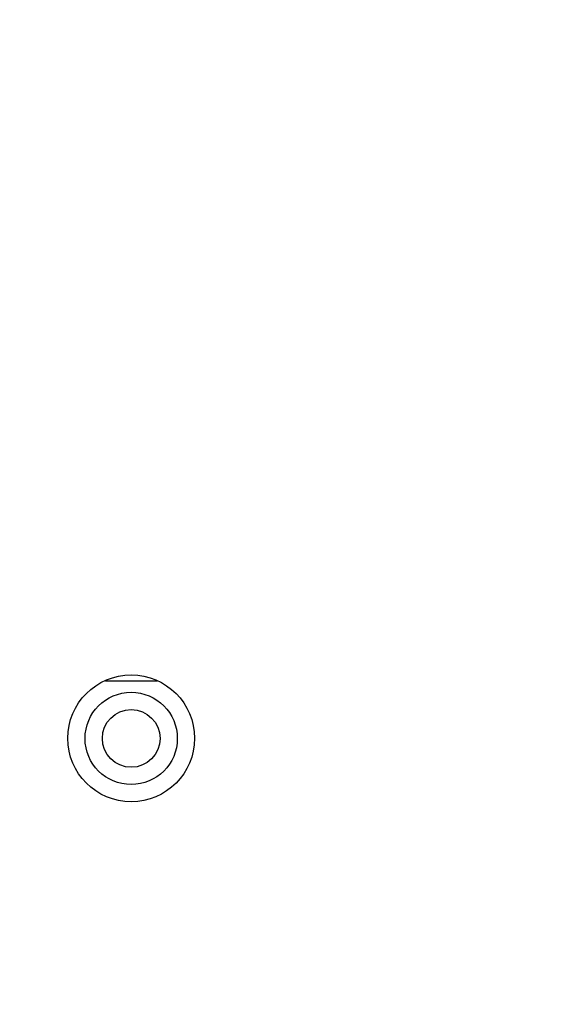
# Model space of a CAD drawing. Header units: inches. Extents: x -39 to 331, y -154 to 45.
# Tile 33 of 120: x 78.22 to 82.82, y -83.04 to -74.5. Entities that reach past the tile are written whole.
import ezdxf

# ---------------------------------------------------------------- set-up
doc = ezdxf.new("R2010")
doc.units = ezdxf.units.IN
doc.header["$LTSCALE"] = 1.21
doc.header["$MEASUREMENT"] = 0
doc.header["$PDMODE"] = 3
doc.header["$PDSIZE"] = 0.3125
doc.layers.get('0').update_dxf_attribs({"linetype": 'CONTINUOUS'})
doc.layers.get('Defpoints').update_dxf_attribs({"linetype": 'CONTINUOUS'})
doc.layers.add('DIM', color=3, linetype='CONTINUOUS')
doc.styles.get("Standard").update_dxf_attribs({"font": 'txt', "width": 0.8})
doc.dimstyles.get("Standard").update_dxf_attribs({"dimtxt": 0.15625, "dimasz": 0.1875, "dimexe": 0.125, "dimexo": 0.0625, "dimgap": 0.09, "dimtad": 0, "dimtih": 1, "dimtoh": 1, "dimzin": 4, "dimdsep": 46, "dimtxsty": 'Standard', "dimblk": '_FILLED', "dimblk1": '_FILLED', "dimblk2": '_FILLED', "dimcen": 0.09, "dimazin": 1, "dimtp": 0.01, "dimtm": 0.01, "dimtfac": 1, "dimtofl": 0, "dimtmove": 0, "dimatfit": 3, "dimldrblk": '_FILLED', "dimfxl": 1, "dimtolj": 1, "dimtzin": 4, "dimarcsym": 0})

# ---------------------------------------------------------------- blocks, each defined once
blk = doc.blocks.new('_FILLED')
at = {"color": 0, "linetype": 'ByBlock'}
blk.add_solid([(0, 0), (-1, 0.1667), (-1, -0.1667)], dxfattribs=at)
blk = doc.blocks.new('*D11')
at = {"layer": 'Defpoints', "color": 0}
for p in [(51.0114, -70.7344), (92.0588, -70.733), (92.0588, -99.9064)]:
    blk.add_point(p, dxfattribs=at)
at = {"layer": 'DIM', "color": 0, "lineweight": -2}
for p, q in [((51.0114, -70.7969), (51.0114, -100.0314)), ((92.0588, -70.7955), (92.0588, -100.0314)), ((52.5114, -99.9064), (68.6451, -99.9064)), ((90.5588, -99.9064), (74.4251, -99.9064))]:
    blk.add_line(p, q, dxfattribs=at)
at = {"layer": 'DIM', "color": 0, "lineweight": -2, "xscale": 1.5, "yscale": 1.5, "zscale": 1.5, "rotation": 180}
blk.add_blockref('_FILLED', (51.0114, -99.9064), dxfattribs=at)
at = {"layer": 'DIM', "color": 0, "lineweight": -2, "xscale": 1.5, "yscale": 1.5, "zscale": 1.5}
blk.add_blockref('_FILLED', (92.0588, -99.9064), dxfattribs=at)
at = {"layer": 'DIM', "color": 0, "insert": (71.5351, -99.9064), "char_height": 2, "attachment_point": 5}
blk.add_mtext('\\A1;41.05', dxfattribs=at)

msp = doc.modelspace()

# ---------------------------------------------------------------- linework, layer by layer
at = {"color": 6, "linetype": 'Continuous'}
msp.add_line((78.9654, -80.233), (79.4136, -80.233), dxfattribs=at)
for centre, radius in [((79.1888, -80.732), 0.55), ((79.1888, -80.733), 0.4), ((79.1888, -80.733), 0.25)]:
    msp.add_circle(centre, radius, dxfattribs=at)

# ---------------------------------------------------------------- dimensions: what is measured, and where the dimension line sits
at = {"layer": 'DIM'}
dim = msp.add_linear_dim(base=(92.0588, -99.9064), p1=(51.0114, -70.7344), p2=(92.0588, -70.733), dimstyle='Standard', override={"dimtxt": 2, "dimasz": 1.5, "dimtih": 0, "dimzin": 0, "dimcen": 0.198, "dimadec": 0, "dimazin": 0, "dimtp": 0, "dimtm": 0, "dimtdec": 4, "dimtzin": 0}, dxfattribs=at)
dim.commit()
dim.dimension.update_dxf_attribs({"geometry": '*D11', "text_midpoint": (71.5351, -99.9064)})

doc.saveas('drawing.dxf')
